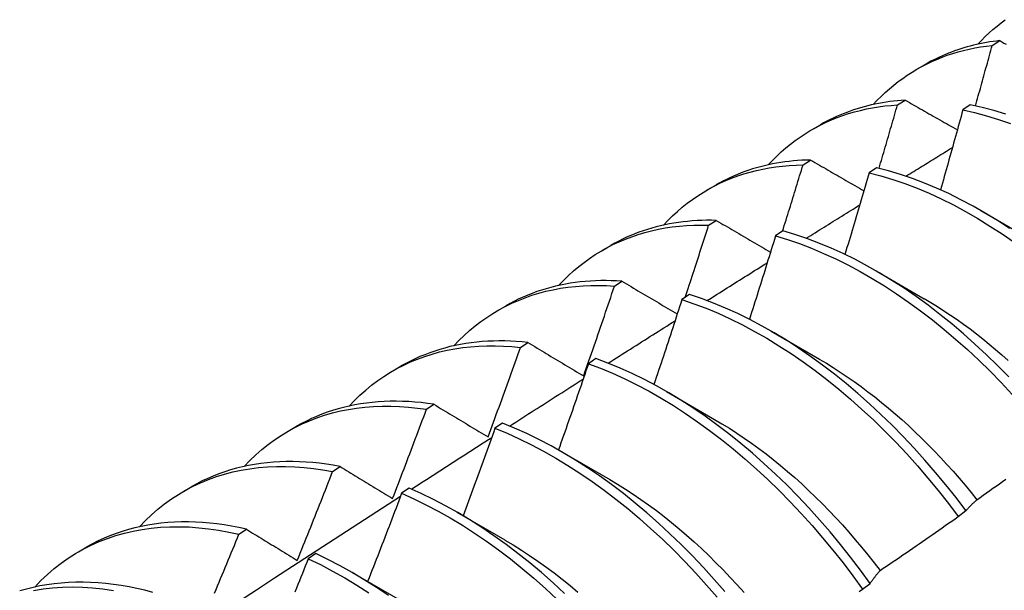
# Model space of a CAD drawing. Header units: inches. Extents: x 21 to 549, y 60 to 259.
# Tile 85 of 129: x 490.695 to 491.022, y 221.21 to 221.4. Entities that reach past the tile are written whole.
import ezdxf

# ---------------------------------------------------------------- set-up
doc = ezdxf.new("R2010")
doc.units = ezdxf.units.IN
doc.header["$MEASUREMENT"] = 0
doc.layers.add('Visible Edges(ANSI)', color=7, linetype='Continuous', lineweight=25)

msp = doc.modelspace()

# ---------------------------------------------------------------- linework, layer by layer
at = {"layer": 'Visible Edges(ANSI)'}
for p, q in [((491.018, 221.39146), (491.02052, 221.39304)), ((490.99301, 221.38353), (490.99579, 221.38513)), ((490.98656, 221.3717), (490.98908, 221.37328)), ((491.01074, 221.37167), (491.00825, 221.37001)), ((490.95821, 221.36349), (490.96099, 221.36509)), ((490.95518, 221.35178), (490.95769, 221.35338)), ((490.97962, 221.35083), (490.97713, 221.34915)), ((490.92341, 221.34345), (490.92619, 221.34505)), ((491.01425, 221.33657), (491.03021, 221.32733)), ((490.92385, 221.3317), (490.92636, 221.33331)), ((490.94853, 221.32983), (490.94604, 221.32814)), ((490.88861, 221.32341), (490.8914, 221.32501)), ((490.97945, 221.31653), (490.99541, 221.30729)), ((490.89257, 221.31147), (490.89507, 221.3131)), ((490.91746, 221.30868), (490.91497, 221.30699)), ((490.85381, 221.30337), (490.8566, 221.30498)), ((490.94465, 221.29649), (490.96062, 221.28725)), ((490.86134, 221.29109), (490.86383, 221.29273)), ((490.81901, 221.28333), (490.8218, 221.28494)), ((490.88641, 221.28739), (490.88393, 221.28568)), ((490.90985, 221.27645), (490.92582, 221.26721)), ((490.83014, 221.27056), (490.83264, 221.27221)), ((490.85538, 221.26595), (490.8529, 221.26423)), ((490.78422, 221.26329), (490.787, 221.2649)), ((490.87505, 221.25641), (490.89102, 221.24717)), ((490.79898, 221.24987), (490.80147, 221.25153)), ((490.74942, 221.24325), (490.7522, 221.24486)), ((490.82437, 221.24437), (490.82189, 221.24263)), ((490.84026, 221.23637), (490.85622, 221.22713)), ((491.00674, 221.23495), (491.00928, 221.23688)), ((490.76786, 221.22903), (490.77035, 221.23071)), ((490.71462, 221.22322), (490.7174, 221.22482)), ((490.79336, 221.22264), (490.79088, 221.22089)), ((490.80546, 221.21633), (490.82142, 221.2071)), ((490.97495, 221.21077), (490.9775, 221.21271))]:
    msp.add_line(p, q, dxfattribs=at)
at = {"layer": 'Visible Edges(ANSI)', "flags": 128}
for points in [[(491.01324, 221.39185), (491.01445, 221.39314), (491.0157, 221.39438), (491.01697, 221.39559), (491.01827, 221.39675), (491.0196, 221.39788), (491.02095, 221.39896), (491.02233, 221.4)], [(491.02052, 221.39304), (491.0194, 221.39291), (491.01829, 221.39276), (491.01718, 221.39259), (491.01608, 221.39241), (491.01499, 221.39221), (491.01391, 221.39199), (491.01283, 221.39176), (491.01176, 221.3915), (491.0107, 221.39124), (491.00965, 221.39095), (491.0086, 221.39064), (491.00756, 221.39032), (491.00654, 221.38998), (491.00552, 221.38963), (491.0045, 221.38925), (491.0035, 221.38886), (491.0025, 221.38846), (491.00152, 221.38803), (491.00054, 221.38759), (490.99957, 221.38713), (490.99861, 221.38666), (490.99766, 221.38617), (490.99672, 221.38566), (490.99579, 221.38513)], [(491.02052, 221.39304), (491.02122, 221.39264), (491.02192, 221.39225), (491.02263, 221.39185)], [(490.97844, 221.37181), (490.97975, 221.37319), (490.98109, 221.37453), (490.98247, 221.37582), (490.98387, 221.37706), (490.98531, 221.37826), (490.98678, 221.37941), (490.98829, 221.38051), (490.98982, 221.38156), (490.99138, 221.38256), (490.99297, 221.38351), (490.99459, 221.38441), (490.99624, 221.38526), (490.99792, 221.38606), (490.99962, 221.38681), (491.00135, 221.38751), (491.0031, 221.38816), (491.00488, 221.38875), (491.00669, 221.38929), (491.00852, 221.38979), (491.01037, 221.39023), (491.01225, 221.39061), (491.01414, 221.39095), (491.01606, 221.39123), (491.018, 221.39146)], [(491.01244, 221.37132), (491.01268, 221.37216), (491.01291, 221.373), (491.01315, 221.37384), (491.01338, 221.37468), (491.01362, 221.37552), (491.01385, 221.37635), (491.01408, 221.37719), (491.01432, 221.37803), (491.01455, 221.37887), (491.01478, 221.37971), (491.01502, 221.38055), (491.01525, 221.38139), (491.01548, 221.38223), (491.01571, 221.38307), (491.01594, 221.38391), (491.01617, 221.38475), (491.0164, 221.38559), (491.01663, 221.38643), (491.01686, 221.38727), (491.01709, 221.38811), (491.01732, 221.38895), (491.01755, 221.38979), (491.01777, 221.39062), (491.018, 221.39146)], [(490.98908, 221.37328), (490.9878, 221.37319), (490.98653, 221.37308), (490.98527, 221.37295), (490.98401, 221.37279), (490.98277, 221.37261), (490.98153, 221.37241), (490.9803, 221.37219), (490.97908, 221.37195), (490.97787, 221.37168), (490.97668, 221.37139), (490.97549, 221.37108), (490.97431, 221.37075), (490.97314, 221.3704), (490.97198, 221.37002), (490.97083, 221.36963), (490.96969, 221.36921), (490.96857, 221.36877), (490.96745, 221.36831), (490.96634, 221.36783), (490.96525, 221.36732), (490.96417, 221.3668), (490.9631, 221.36625), (490.96204, 221.36568), (490.96099, 221.36509)], [(490.98908, 221.37328), (490.98979, 221.37288), (490.99051, 221.37247), (490.99123, 221.37206), (490.99195, 221.37165), (490.99267, 221.37124), (490.99339, 221.37083), (490.99411, 221.37042), (490.99483, 221.37001), (490.99555, 221.36959), (490.99627, 221.36918), (490.99699, 221.36877), (490.99772, 221.36836), (490.99844, 221.36795), (490.99917, 221.36754), (490.99989, 221.36713), (491.00062, 221.36671), (491.00134, 221.3663), (491.00207, 221.36589), (491.0028, 221.36548), (491.00352, 221.36507), (491.00425, 221.36465), (491.00498, 221.36424), (491.00571, 221.36383), (491.00644, 221.36341)], [(490.94364, 221.35177), (490.94505, 221.35325), (490.94649, 221.35468), (490.94797, 221.35605), (490.94948, 221.35737), (490.95104, 221.35863), (490.95262, 221.35984), (490.95425, 221.361), (490.95591, 221.36209), (490.9576, 221.36313), (490.95932, 221.36412), (490.96108, 221.36504), (490.96287, 221.36591), (490.96469, 221.36672), (490.96654, 221.36747), (490.96843, 221.36816), (490.97034, 221.36879), (490.97227, 221.36936), (490.97424, 221.36988), (490.97623, 221.37033), (490.97825, 221.37072), (490.98029, 221.37106), (490.98236, 221.37133), (490.98445, 221.37154), (490.98656, 221.3717)], [(490.98042, 221.35063), (490.98068, 221.35151), (490.98094, 221.35239), (490.9812, 221.35326), (490.98146, 221.35414), (490.98172, 221.35502), (490.98198, 221.3559), (490.98224, 221.35677), (490.9825, 221.35765), (490.98275, 221.35853), (490.98301, 221.35941), (490.98327, 221.36029), (490.98352, 221.36116), (490.98378, 221.36204), (490.98403, 221.36292), (490.98429, 221.3638), (490.98454, 221.36467), (490.9848, 221.36555), (490.98505, 221.36643), (490.9853, 221.36731), (490.98556, 221.36819), (490.98581, 221.36906), (490.98606, 221.36994), (490.98631, 221.37082), (490.98656, 221.3717)], [(491.00825, 221.37001), (491.00795, 221.3689), (491.00765, 221.3678), (491.00734, 221.36669), (491.00704, 221.36559), (491.00673, 221.36448), (491.00643, 221.36338), (491.00612, 221.36227), (491.00582, 221.36117), (491.00551, 221.36006), (491.0052, 221.35895), (491.00489, 221.35785), (491.00458, 221.35674), (491.00428, 221.35564), (491.00397, 221.35453), (491.00366, 221.35343), (491.00334, 221.35232), (491.00303, 221.35121), (491.00272, 221.35011), (491.00241, 221.349), (491.0021, 221.3479), (491.00178, 221.34679), (491.00147, 221.34568), (491.00115, 221.34458), (491.00084, 221.34347)], [(491.00825, 221.37001), (491.01216, 221.36913), (491.01611, 221.36809), (491.02008, 221.36688), (491.02407, 221.36549)], [(491.02256, 221.36858), (491.01859, 221.36978), (491.01465, 221.37081), (491.01074, 221.37167)], [(490.98938, 221.348), (490.99002, 221.3484), (490.99067, 221.3488), (490.99131, 221.3492), (490.99195, 221.3496), (490.99259, 221.34999), (490.99324, 221.35039), (490.99388, 221.35079), (490.99452, 221.35119), (490.99517, 221.35159), (490.99581, 221.35199), (490.99645, 221.35238), (490.99709, 221.35278), (490.99774, 221.35318), (490.99838, 221.35358), (490.99902, 221.35398), (490.99967, 221.35437), (491.00031, 221.35477), (491.00095, 221.35517), (491.0016, 221.35557), (491.00224, 221.35597), (491.00288, 221.35636), (491.00353, 221.35676), (491.00417, 221.35716), (491.00481, 221.35756)], [(490.90884, 221.33173), (490.91034, 221.33331), (490.91188, 221.33482), (490.91347, 221.33628), (490.91509, 221.33767), (490.91676, 221.339), (490.91847, 221.34027), (490.92022, 221.34147), (490.922, 221.34261), (490.92383, 221.34369), (490.92569, 221.3447), (490.92759, 221.34564), (490.92952, 221.34652), (490.93149, 221.34733), (490.9335, 221.34807), (490.93553, 221.34875), (490.9376, 221.34936), (490.9397, 221.3499), (490.94183, 221.35037), (490.94399, 221.35078), (490.94618, 221.35112), (490.94839, 221.35138), (490.95063, 221.35158), (490.95289, 221.35171), (490.95518, 221.35178)], [(490.95769, 221.35338), (490.95625, 221.35334), (490.95482, 221.35328), (490.95339, 221.35319), (490.95198, 221.35307), (490.95058, 221.35292), (490.94919, 221.35275), (490.94781, 221.35255), (490.94643, 221.35232), (490.94508, 221.35207), (490.94373, 221.35179), (490.94239, 221.35148), (490.94107, 221.35115), (490.93975, 221.35079), (490.93846, 221.3504), (490.93717, 221.34998), (490.93589, 221.34954), (490.93463, 221.34907), (490.93339, 221.34858), (490.93215, 221.34805), (490.93093, 221.34751), (490.92973, 221.34693), (490.92853, 221.34633), (490.92736, 221.34571), (490.92619, 221.34505)], [(490.94841, 221.32975), (490.9487, 221.33067), (490.94898, 221.33159), (490.94927, 221.3325), (490.94956, 221.33342), (490.94984, 221.33434), (490.95013, 221.33526), (490.95041, 221.33617), (490.9507, 221.33709), (490.95098, 221.33801), (490.95126, 221.33893), (490.95155, 221.33984), (490.95183, 221.34076), (490.95211, 221.34168), (490.95239, 221.3426), (490.95267, 221.34352), (490.95295, 221.34443), (490.95323, 221.34535), (490.95351, 221.34627), (490.95379, 221.34719), (490.95407, 221.3481), (490.95435, 221.34902), (490.95463, 221.34994), (490.95491, 221.35086), (490.95518, 221.35178)], [(490.95769, 221.35338), (490.95842, 221.35295), (490.95915, 221.35253), (490.95989, 221.35211), (490.96062, 221.35168), (490.96135, 221.35126), (490.96208, 221.35084), (490.96282, 221.35041), (490.96355, 221.34999), (490.96429, 221.34956), (490.96502, 221.34914), (490.96576, 221.34871), (490.9665, 221.34829), (490.96723, 221.34786), (490.96797, 221.34744), (490.96871, 221.34701), (490.96945, 221.34658), (490.97019, 221.34616), (490.97093, 221.34573), (490.97167, 221.3453), (490.97242, 221.34488), (490.97316, 221.34445), (490.9739, 221.34402), (490.97465, 221.3436), (490.97539, 221.34317)], [(491.02375, 221.33063), (491.01974, 221.33325), (491.01571, 221.33571), (491.01167, 221.33803), (491.00763, 221.34019), (491.00359, 221.3422), (490.99955, 221.34404), (490.99553, 221.34573), (490.99152, 221.34725), (490.98753, 221.34861), (490.98356, 221.3498), (490.97962, 221.35083)], [(490.97713, 221.34915), (490.9768, 221.34802), (490.97648, 221.34689), (490.97615, 221.34576), (490.97582, 221.34463), (490.97549, 221.3435), (490.97516, 221.34237), (490.97483, 221.34123), (490.97449, 221.3401), (490.97416, 221.33897), (490.97383, 221.33784), (490.9735, 221.33671), (490.97316, 221.33558), (490.97283, 221.33445), (490.97249, 221.33332), (490.97216, 221.33219), (490.97182, 221.33105), (490.97148, 221.32992), (490.97114, 221.32879), (490.97081, 221.32766), (490.97047, 221.32653), (490.97013, 221.3254), (490.96979, 221.32427), (490.96945, 221.32314), (490.96911, 221.32201)], [(490.97713, 221.34915), (490.98107, 221.34812), (490.98504, 221.34691), (490.98904, 221.34554), (490.99305, 221.34401), (490.99707, 221.34231), (491.00111, 221.34045), (491.00515, 221.33843), (491.00919, 221.33626), (491.01323, 221.33393), (491.01726, 221.33145), (491.02127, 221.32883), (491.02527, 221.32606)], [(490.95627, 221.32738), (490.95701, 221.32784), (490.95775, 221.3283), (490.95849, 221.32876), (490.95923, 221.32922), (490.95996, 221.32969), (490.9607, 221.33015), (490.96144, 221.33061), (490.96218, 221.33107), (490.96292, 221.33153), (490.96366, 221.33199), (490.9644, 221.33245), (490.96514, 221.33292), (490.96588, 221.33338), (490.96662, 221.33384), (490.96735, 221.3343), (490.96809, 221.33476), (490.96883, 221.33522), (490.96957, 221.33568), (490.97031, 221.33614), (490.97105, 221.3366), (490.97179, 221.33706), (490.97253, 221.33753), (490.97327, 221.33799), (490.97401, 221.33845)], [(490.87404, 221.31169), (490.87564, 221.31337), (490.87728, 221.31497), (490.87897, 221.31651), (490.88071, 221.31797), (490.88249, 221.31937), (490.88432, 221.32069), (490.88619, 221.32194), (490.88811, 221.32312), (490.89007, 221.32422), (490.89207, 221.32526), (490.89411, 221.32621), (490.8962, 221.32709), (490.89832, 221.3279), (490.90047, 221.32863), (490.90267, 221.32928), (490.9049, 221.32986), (490.90716, 221.33036), (490.90946, 221.33079), (490.91178, 221.33113), (490.91414, 221.3314), (490.91653, 221.33159), (490.91894, 221.33171), (490.92139, 221.33174), (490.92385, 221.3317)], [(490.92636, 221.33331), (490.92475, 221.33334), (490.92315, 221.33334), (490.92157, 221.3333), (490.91999, 221.33324), (490.91843, 221.33313), (490.91688, 221.333), (490.91534, 221.33283), (490.91381, 221.33263), (490.9123, 221.3324), (490.9108, 221.33213), (490.90932, 221.33183), (490.90784, 221.3315), (490.90639, 221.33114), (490.90494, 221.33074), (490.90352, 221.33031), (490.9021, 221.32985), (490.90071, 221.32936), (490.89933, 221.32883), (490.89796, 221.32828), (490.89662, 221.32769), (490.89528, 221.32707), (490.89397, 221.32641), (490.89267, 221.32573), (490.8914, 221.32501)], [(490.91608, 221.30774), (490.91641, 221.30874), (490.91674, 221.30974), (490.91707, 221.31074), (490.9174, 221.31174), (490.91773, 221.31273), (490.91805, 221.31373), (490.91838, 221.31473), (490.91871, 221.31573), (490.91903, 221.31672), (490.91936, 221.31772), (490.91968, 221.31872), (490.92001, 221.31972), (490.92033, 221.32072), (490.92065, 221.32172), (490.92097, 221.32271), (490.9213, 221.32371), (490.92162, 221.32471), (490.92194, 221.32571), (490.92226, 221.32671), (490.92258, 221.32771), (490.9229, 221.32871), (490.92322, 221.3297), (490.92354, 221.3307), (490.92385, 221.3317)], [(490.92636, 221.33331), (490.9271, 221.33288), (490.92785, 221.33244), (490.92859, 221.332), (490.92934, 221.33157), (490.93008, 221.33113), (490.93083, 221.33069), (490.93158, 221.33026), (490.93233, 221.32982), (490.93307, 221.32938), (490.93382, 221.32894), (490.93457, 221.3285), (490.93533, 221.32806), (490.93608, 221.32762), (490.93683, 221.32718), (490.93758, 221.32675), (490.93834, 221.32631), (490.93909, 221.32586), (490.93985, 221.32542), (490.9406, 221.32498), (490.94136, 221.32454), (490.94212, 221.3241), (490.94287, 221.32366), (490.94363, 221.32322), (490.94439, 221.32278)], [(490.94604, 221.32814), (490.94569, 221.32699), (490.94533, 221.32583), (490.94498, 221.32468), (490.94462, 221.32353), (490.94427, 221.32237), (490.94391, 221.32122), (490.94355, 221.32006), (490.9432, 221.31891), (490.94284, 221.31775), (490.94248, 221.3166), (490.94212, 221.31544), (490.94176, 221.31429), (490.9414, 221.31314), (490.94104, 221.31198), (490.94067, 221.31083), (490.94031, 221.30967), (490.93995, 221.30852), (490.93958, 221.30737), (490.93922, 221.30621), (490.93885, 221.30506), (490.93849, 221.3039), (490.93812, 221.30275), (490.93775, 221.3016), (490.93739, 221.30044)], [(490.94604, 221.32814), (490.95001, 221.32695), (490.954, 221.32559), (490.95801, 221.32406), (490.96204, 221.32237), (490.96607, 221.32052), (490.97011, 221.31851), (490.97415, 221.31635), (490.97819, 221.31403), (490.98222, 221.31156), (490.98623, 221.30895), (490.99023, 221.30619), (490.9942, 221.30329), (490.99815, 221.30025), (491.00206, 221.29708), (491.00594, 221.29379), (491.00978, 221.29037), (491.01357, 221.28682), (491.01731, 221.28317), (491.02099, 221.2794), (491.02462, 221.27552)], [(491.0235, 221.28129), (491.01981, 221.28505), (491.01607, 221.2887), (491.01227, 221.29223), (491.00844, 221.29564), (491.00456, 221.29893), (491.00064, 221.30209), (490.99669, 221.30512), (490.99272, 221.308), (490.98872, 221.31075), (490.9847, 221.31336), (490.98067, 221.31581), (490.97663, 221.31812), (490.97259, 221.32027), (490.96855, 221.32227), (490.96452, 221.32411), (490.96049, 221.32579), (490.95648, 221.3273), (490.95249, 221.32865), (490.94853, 221.32983)], [(490.9233, 221.30667), (490.92414, 221.30719), (490.92497, 221.30772), (490.9258, 221.30824), (490.92664, 221.30877), (490.92747, 221.30929), (490.9283, 221.30982), (490.92913, 221.31034), (490.92997, 221.31087), (490.9308, 221.31139), (490.93163, 221.31192), (490.93247, 221.31244), (490.9333, 221.31297), (490.93413, 221.31349), (490.93497, 221.31401), (490.9358, 221.31454), (490.93663, 221.31506), (490.93747, 221.31559), (490.9383, 221.31611), (490.93913, 221.31663), (490.93997, 221.31716), (490.9408, 221.31768), (490.94163, 221.3182), (490.94247, 221.31873), (490.9433, 221.31925)], [(490.83925, 221.29165), (490.84093, 221.29342), (490.84268, 221.29512), (490.84447, 221.29673), (490.84632, 221.29827), (490.84822, 221.29972), (490.85018, 221.3011), (490.85218, 221.30239), (490.85423, 221.30361), (490.85632, 221.30474), (490.85847, 221.30579), (490.86066, 221.30675), (490.86289, 221.30763), (490.86516, 221.30842), (490.86748, 221.30913), (490.86983, 221.30976), (490.87222, 221.31029), (490.87465, 221.31075), (490.87712, 221.31111), (490.87962, 221.31139), (490.88215, 221.31158), (490.88471, 221.31168), (490.88731, 221.3117), (490.88993, 221.31163), (490.89257, 221.31147)], [(490.89507, 221.3131), (490.8933, 221.31321), (490.89153, 221.31328), (490.88978, 221.31331), (490.88804, 221.3133), (490.88632, 221.31325), (490.8846, 221.31316), (490.8829, 221.31304), (490.88122, 221.31287), (490.87955, 221.31267), (490.8779, 221.31242), (490.87626, 221.31214), (490.87464, 221.31182), (490.87303, 221.31146), (490.87145, 221.31106), (490.86988, 221.31063), (490.86832, 221.31015), (490.86679, 221.30964), (490.86527, 221.30908), (490.86378, 221.30849), (490.8623, 221.30786), (490.86084, 221.3072), (490.85941, 221.30649), (490.85799, 221.30575), (490.8566, 221.30498)], [(490.88235, 221.28166), (490.88278, 221.2829), (490.88322, 221.28414), (490.88365, 221.28538), (490.88408, 221.28662), (490.88452, 221.28786), (490.88495, 221.28911), (490.88538, 221.29035), (490.88581, 221.29159), (490.88624, 221.29283), (490.88667, 221.29407), (490.88709, 221.29532), (490.88752, 221.29656), (490.88795, 221.2978), (490.88837, 221.29904), (490.88879, 221.30029), (490.88922, 221.30153), (490.88964, 221.30277), (490.89006, 221.30401), (490.89048, 221.30526), (490.8909, 221.3065), (490.89132, 221.30774), (490.89174, 221.30899), (490.89216, 221.31023), (490.89257, 221.31147)], [(490.89507, 221.3131), (490.89583, 221.31265), (490.89659, 221.3122), (490.89735, 221.31175), (490.8981, 221.3113), (490.89886, 221.31085), (490.89962, 221.3104), (490.90038, 221.30995), (490.90115, 221.3095), (490.90191, 221.30905), (490.90267, 221.3086), (490.90344, 221.30814), (490.9042, 221.30769), (490.90497, 221.30724), (490.90573, 221.30679), (490.9065, 221.30633), (490.90727, 221.30588), (490.90804, 221.30542), (490.9088, 221.30497), (490.90957, 221.30452), (490.91035, 221.30406), (490.91112, 221.30361), (490.91189, 221.30315), (490.91266, 221.30269), (490.91344, 221.30224)], [(491.00928, 221.23688), (491.006, 221.2412), (491.00264, 221.24544), (490.9992, 221.24959), (490.99569, 221.25365), (490.99212, 221.25761), (490.98849, 221.26148), (490.98479, 221.26523), (490.98105, 221.26887), (490.97725, 221.2724), (490.97341, 221.2758), (490.96953, 221.27908), (490.96561, 221.28223), (490.96166, 221.28525), (490.95768, 221.28813), (490.95368, 221.29087), (490.94966, 221.29347), (490.94563, 221.29592), (490.9416, 221.29821), (490.93755, 221.30036), (490.93351, 221.30235), (490.92948, 221.30417), (490.92545, 221.30584), (490.92145, 221.30735), (490.91746, 221.30868)], [(490.91497, 221.30699), (490.91459, 221.30581), (490.91421, 221.30463), (490.91383, 221.30346), (490.91345, 221.30228), (490.91307, 221.30111), (490.91268, 221.29993), (490.9123, 221.29876), (490.91192, 221.29758), (490.91153, 221.29641), (490.91115, 221.29523), (490.91076, 221.29405), (490.91037, 221.29288), (490.90999, 221.2917), (490.9096, 221.29053), (490.90921, 221.28935), (490.90882, 221.28818), (490.90843, 221.287), (490.90804, 221.28583), (490.90765, 221.28466), (490.90725, 221.28348), (490.90686, 221.28231), (490.90647, 221.28113), (490.90607, 221.27996), (490.90568, 221.27878)], [(490.91497, 221.30699), (490.91896, 221.30563), (490.92297, 221.30412), (490.927, 221.30244), (490.93103, 221.3006), (490.93507, 221.2986), (490.93912, 221.29644), (490.94315, 221.29413), (490.94718, 221.29167), (490.9512, 221.28907), (490.9552, 221.28632), (490.95917, 221.28343), (490.96312, 221.2804), (490.96704, 221.27724), (490.97091, 221.27395), (490.97475, 221.27053), (490.97855, 221.267), (490.98229, 221.26335), (490.98598, 221.25959), (490.98961, 221.25572), (490.99318, 221.25175), (490.99668, 221.24768), (491.00011, 221.24352), (491.00346, 221.23928), (491.00674, 221.23495)], [(490.99542, 221.30731), (490.99761, 221.30602), (490.9998, 221.30468), (491.00198, 221.30329), (491.00416, 221.30185), (491.00633, 221.30036), (491.00849, 221.29882), (491.01064, 221.29723), (491.01278, 221.29559), (491.01492, 221.29391), (491.01704, 221.29219), (491.01915, 221.29042), (491.02124, 221.2886), (491.02332, 221.28675)], [(490.89047, 221.28588), (490.89139, 221.28646), (490.89232, 221.28705), (490.89325, 221.28764), (490.89417, 221.28823), (490.8951, 221.28882), (490.89602, 221.28941), (490.89695, 221.28999), (490.89788, 221.29058), (490.8988, 221.29117), (490.89973, 221.29176), (490.90065, 221.29234), (490.90158, 221.29293), (490.90251, 221.29352), (490.90343, 221.29411), (490.90436, 221.29469), (490.90529, 221.29528), (490.90621, 221.29587), (490.90714, 221.29645), (490.90806, 221.29704), (490.90899, 221.29763), (490.90992, 221.29821), (490.91084, 221.2988), (490.91177, 221.29938), (490.9127, 221.29997)], [(490.80445, 221.27161), (490.80623, 221.27348), (490.80807, 221.27526), (490.80998, 221.27695), (490.81194, 221.27856), (490.81396, 221.28007), (490.81604, 221.2815), (490.81817, 221.28284), (490.82035, 221.28408), (490.82259, 221.28523), (490.82488, 221.28629), (490.82721, 221.28726), (490.8296, 221.28813), (490.83203, 221.2889), (490.8345, 221.28959), (490.83702, 221.29017), (490.83958, 221.29066), (490.84218, 221.29105), (490.84481, 221.29135), (490.84749, 221.29155), (490.85019, 221.29165), (490.85294, 221.29166), (490.85571, 221.29156), (490.85851, 221.29138), (490.86134, 221.29109)], [(490.86383, 221.29273), (490.86189, 221.29293), (490.85995, 221.29308), (490.85803, 221.29319), (490.85613, 221.29325), (490.85423, 221.29327), (490.85236, 221.29324), (490.8505, 221.29316), (490.84865, 221.29304), (490.84682, 221.29287), (490.84501, 221.29266), (490.84322, 221.2924), (490.84145, 221.2921), (490.83969, 221.29175), (490.83796, 221.29136), (490.83624, 221.29091), (490.83455, 221.29043), (490.83288, 221.2899), (490.83122, 221.28932), (490.8296, 221.2887), (490.82799, 221.28804), (490.82641, 221.28733), (490.82485, 221.28657), (490.82331, 221.28578), (490.8218, 221.28494)], [(490.86383, 221.29273), (490.8646, 221.29227), (490.86536, 221.29181), (490.86612, 221.29136), (490.86689, 221.2909), (490.86765, 221.29044), (490.86842, 221.28998), (490.86919, 221.28952), (490.86995, 221.28906), (490.87072, 221.2886), (490.87149, 221.28814), (490.87226, 221.28768), (490.87303, 221.28722), (490.8738, 221.28676), (490.87458, 221.2863), (490.87535, 221.28584), (490.87612, 221.28537), (490.8769, 221.28491), (490.87768, 221.28445), (490.87845, 221.28398), (490.87923, 221.28352), (490.88001, 221.28305), (490.88079, 221.28259), (490.88157, 221.28212), (490.88235, 221.28166)], [(490.85062, 221.26135), (490.85107, 221.26259), (490.85153, 221.26383), (490.85198, 221.26506), (490.85244, 221.2663), (490.85289, 221.26754), (490.85334, 221.26878), (490.85379, 221.27002), (490.85424, 221.27125), (490.85469, 221.27249), (490.85514, 221.27373), (490.85559, 221.27497), (490.85604, 221.27621), (490.85648, 221.27745), (490.85693, 221.27869), (490.85737, 221.27993), (490.85782, 221.28117), (490.85826, 221.28241), (490.8587, 221.28365), (490.85914, 221.28489), (490.85958, 221.28613), (490.86002, 221.28737), (490.86046, 221.28861), (490.8609, 221.28985), (490.86134, 221.29109)], [(490.88393, 221.28568), (490.88352, 221.28449), (490.88311, 221.28329), (490.88271, 221.2821), (490.8823, 221.2809), (490.88189, 221.27971), (490.88148, 221.27851), (490.88107, 221.27732), (490.88065, 221.27612), (490.88024, 221.27493), (490.87983, 221.27374), (490.87942, 221.27254), (490.879, 221.27135), (490.87859, 221.27015), (490.87817, 221.26896), (490.87775, 221.26777), (490.87734, 221.26657), (490.87692, 221.26538), (490.8765, 221.26419), (490.87608, 221.26299), (490.87566, 221.2618), (490.87524, 221.26061), (490.87482, 221.25941), (490.8744, 221.25822), (490.87398, 221.25703)], [(490.88393, 221.28568), (490.88794, 221.28417), (490.89196, 221.2825), (490.896, 221.28067), (490.90004, 221.27868), (490.90408, 221.27654), (490.90812, 221.27424), (490.91215, 221.27179), (490.91616, 221.26919), (490.92016, 221.26644), (490.92414, 221.26356), (490.92809, 221.26054), (490.93201, 221.25739), (490.93589, 221.25411), (490.93973, 221.2507), (490.94352, 221.24717), (490.94727, 221.24353), (490.95096, 221.23977), (490.9546, 221.23591), (490.95817, 221.23195), (490.96167, 221.22788), (490.96511, 221.22373), (490.96847, 221.21949), (490.97175, 221.21517), (490.97495, 221.21077)], [(490.9775, 221.21271), (490.97429, 221.2171), (490.971, 221.22142), (490.96764, 221.22565), (490.9642, 221.2298), (490.96069, 221.23385), (490.95711, 221.23781), (490.95347, 221.24166), (490.94977, 221.24541), (490.94602, 221.24905), (490.94222, 221.25256), (490.93838, 221.25596), (490.9345, 221.25923), (490.93057, 221.26238), (490.92662, 221.26539), (490.92264, 221.26826), (490.91864, 221.27099), (490.91463, 221.27358), (490.9106, 221.27602), (490.90656, 221.27831), (490.90252, 221.28044), (490.89848, 221.28242), (490.89444, 221.28424), (490.89042, 221.2859), (490.88641, 221.28739)], [(490.9606, 221.28723), (490.96293, 221.28585), (490.96525, 221.28441), (490.96757, 221.28291), (490.96988, 221.28136), (490.97218, 221.27976), (490.97448, 221.27811), (490.97676, 221.2764), (490.97903, 221.27464), (490.98129, 221.27283), (490.98354, 221.27097), (490.98577, 221.26907), (490.98799, 221.26712), (490.99019, 221.26512), (490.99237, 221.26308), (490.99453, 221.261), (490.99667, 221.25887), (490.99879, 221.25671), (491.00088, 221.2545), (491.00295, 221.25225), (491.005, 221.24997), (491.00702, 221.24764), (491.00901, 221.24529), (491.01097, 221.24289), (491.0129, 221.24047)], [(490.85776, 221.265), (490.85877, 221.26565), (490.85979, 221.2663), (490.86081, 221.26695), (490.86183, 221.2676), (490.86285, 221.26826), (490.86386, 221.26891), (490.86488, 221.26956), (490.8659, 221.27021), (490.86692, 221.27086), (490.86794, 221.27151), (490.86896, 221.27216), (490.86997, 221.27281), (490.87099, 221.27346), (490.87201, 221.27412), (490.87303, 221.27477), (490.87405, 221.27542), (490.87507, 221.27607), (490.87608, 221.27672), (490.8771, 221.27737), (490.87812, 221.27801), (490.87914, 221.27866), (490.88016, 221.27931), (490.88118, 221.27996), (490.8822, 221.28061)], [(490.83264, 221.27221), (490.83052, 221.27251), (490.82841, 221.27276), (490.82632, 221.27295), (490.82425, 221.2731), (490.82219, 221.27319), (490.82014, 221.27323), (490.81812, 221.27321), (490.81611, 221.27314), (490.81412, 221.27302), (490.81215, 221.27285), (490.8102, 221.27262), (490.80827, 221.27234), (490.80637, 221.27201), (490.80448, 221.27162), (490.80262, 221.27118), (490.80078, 221.27069), (490.79897, 221.27015), (490.79718, 221.26955), (490.79542, 221.26891), (490.79368, 221.26821), (490.79197, 221.26746), (490.79028, 221.26665), (490.78863, 221.2658), (490.787, 221.2649)], [(490.83264, 221.27221), (490.83338, 221.27176), (490.83412, 221.27131), (490.83486, 221.27086), (490.8356, 221.27041), (490.83634, 221.26996), (490.83709, 221.26951), (490.83783, 221.26906), (490.83858, 221.26861), (490.83932, 221.26816), (490.84007, 221.26771), (490.84082, 221.26726), (490.84157, 221.26681), (490.84232, 221.26636), (490.84307, 221.2659), (490.84382, 221.26545), (490.84457, 221.265), (490.84532, 221.26454), (490.84608, 221.26409), (490.84683, 221.26363), (490.84759, 221.26318), (490.84834, 221.26272), (490.8491, 221.26226), (490.84986, 221.26181), (490.85062, 221.26135)], [(490.76965, 221.25157), (490.77153, 221.25354), (490.77347, 221.2554), (490.77549, 221.25717), (490.77756, 221.25884), (490.7797, 221.26042), (490.78191, 221.26189), (490.78417, 221.26327), (490.78649, 221.26454), (490.78887, 221.26571), (490.7913, 221.26677), (490.79379, 221.26773), (490.79633, 221.26859), (490.79891, 221.26934), (490.80155, 221.26999), (490.80423, 221.27052), (490.80696, 221.27096), (490.80973, 221.27128), (490.81254, 221.2715), (490.81539, 221.27161), (490.81828, 221.27161), (490.8212, 221.27151), (490.82415, 221.2713), (490.82713, 221.27098), (490.83014, 221.27056)], [(490.81892, 221.24091), (490.8194, 221.24214), (490.81987, 221.24338), (490.82035, 221.24461), (490.82082, 221.24585), (490.8213, 221.24708), (490.82177, 221.24831), (490.82224, 221.24955), (490.82271, 221.25078), (490.82318, 221.25202), (490.82365, 221.25325), (490.82412, 221.25449), (490.82459, 221.25572), (490.82506, 221.25696), (490.82552, 221.25819), (490.82599, 221.25943), (490.82645, 221.26066), (490.82692, 221.2619), (490.82738, 221.26314), (490.82784, 221.26437), (490.8283, 221.26561), (490.82877, 221.26685), (490.82922, 221.26808), (490.82968, 221.26932), (490.83014, 221.27056)], [(490.92919, 221.21), (490.92568, 221.21405), (490.9221, 221.218), (490.91845, 221.22185), (490.91475, 221.22559), (490.911, 221.22922), (490.9072, 221.23273), (490.90335, 221.23612), (490.89947, 221.23939), (490.89554, 221.24252), (490.89159, 221.24552), (490.88761, 221.24839), (490.88361, 221.25111), (490.87959, 221.25369), (490.87556, 221.25612), (490.87152, 221.2584), (490.86748, 221.26052), (490.86344, 221.26249), (490.8594, 221.2643), (490.85538, 221.26595)], [(490.92582, 221.26721), (490.92828, 221.26575), (490.93074, 221.26423), (490.9332, 221.26265), (490.93564, 221.261), (490.93808, 221.2593), (490.94051, 221.25754), (490.94292, 221.25571), (490.94532, 221.25383), (490.9477, 221.2519), (490.95007, 221.24991), (490.95242, 221.24786), (490.95475, 221.24576), (490.95706, 221.24361), (490.95935, 221.24141), (490.96162, 221.23916), (490.96386, 221.23686), (490.96607, 221.23451), (490.96826, 221.23213), (490.97042, 221.2297), (490.97255, 221.22722), (490.97465, 221.22472), (490.97672, 221.22217), (490.97876, 221.21959), (490.98076, 221.21697)], [(490.8529, 221.26423), (490.85247, 221.26302), (490.85203, 221.26181), (490.8516, 221.2606), (490.85116, 221.25938), (490.85072, 221.25817), (490.85028, 221.25696), (490.84985, 221.25575), (490.84941, 221.25454), (490.84897, 221.25333), (490.84853, 221.25212), (490.84809, 221.25091), (490.84764, 221.2497), (490.8472, 221.24849), (490.84676, 221.24728), (490.84631, 221.24607), (490.84587, 221.24486), (490.84542, 221.24366), (490.84498, 221.24245), (490.84453, 221.24124), (490.84408, 221.24003), (490.84363, 221.23882), (490.84318, 221.23761), (490.84274, 221.23641), (490.84228, 221.2352)], [(490.8529, 221.26423), (490.85692, 221.26257), (490.86096, 221.26075), (490.865, 221.25877), (490.86904, 221.25663), (490.87308, 221.25434), (490.87711, 221.2519), (490.88113, 221.24931), (490.88513, 221.24657), (490.8891, 221.2437), (490.89306, 221.24069), (490.89698, 221.23754), (490.90086, 221.23427), (490.9047, 221.23087), (490.9085, 221.22735), (490.91225, 221.22371), (490.91595, 221.21996), (490.91958, 221.2161), (490.92316, 221.21214), (490.92667, 221.20809)], [(490.82515, 221.24403), (490.82626, 221.24474), (490.82737, 221.24546), (490.82848, 221.24618), (490.82959, 221.24689), (490.8307, 221.24761), (490.83181, 221.24832), (490.83292, 221.24904), (490.83403, 221.24976), (490.83515, 221.25047), (490.83626, 221.25119), (490.83737, 221.2519), (490.83848, 221.25262), (490.83959, 221.25333), (490.8407, 221.25404), (490.84181, 221.25476), (490.84292, 221.25547), (490.84403, 221.25619), (490.84514, 221.2569), (490.84625, 221.25762), (490.84736, 221.25833), (490.84847, 221.25904), (490.84958, 221.25976), (490.8507, 221.26047), (490.85181, 221.26118)], [(490.80147, 221.25153), (490.79918, 221.25195), (490.79691, 221.25231), (490.79464, 221.2526), (490.7924, 221.25284), (490.79017, 221.25302), (490.78796, 221.25313), (490.78576, 221.25319), (490.78359, 221.25318), (490.78144, 221.25311), (490.77931, 221.25298), (490.7772, 221.25279), (490.77512, 221.25254), (490.77306, 221.25223), (490.77102, 221.25186), (490.76901, 221.25143), (490.76703, 221.25094), (490.76507, 221.25039), (490.76314, 221.24977), (490.76124, 221.2491), (490.75937, 221.24837), (490.75753, 221.24758), (490.75572, 221.24673), (490.75395, 221.24582), (490.7522, 221.24486)], [(490.73485, 221.23154), (490.73682, 221.23359), (490.73887, 221.23554), (490.74099, 221.23739), (490.74319, 221.23913), (490.74545, 221.24076), (490.74778, 221.24228), (490.75017, 221.24368), (490.75263, 221.24498), (490.75515, 221.24616), (490.75774, 221.24723), (490.76038, 221.24818), (490.76307, 221.24901), (490.76582, 221.24973), (490.76862, 221.25033), (490.77147, 221.25082), (490.77437, 221.25119), (490.77732, 221.25143), (490.7803, 221.25157), (490.78333, 221.25158), (490.78639, 221.25147), (490.78949, 221.25125), (490.79263, 221.25091), (490.79579, 221.25045), (490.79898, 221.24987)], [(490.78726, 221.22034), (490.78776, 221.22157), (490.78825, 221.2228), (490.78875, 221.22403), (490.78924, 221.22526), (490.78974, 221.22648), (490.79023, 221.22771), (490.79073, 221.22894), (490.79122, 221.23017), (490.79171, 221.2314), (490.7922, 221.23263), (490.79269, 221.23386), (490.79318, 221.23509), (490.79367, 221.23632), (490.79416, 221.23755), (490.79464, 221.23878), (490.79513, 221.24001), (490.79561, 221.24125), (490.7961, 221.24248), (490.79658, 221.24371), (490.79706, 221.24494), (490.79754, 221.24617), (490.79802, 221.24741), (490.7985, 221.24864), (490.79898, 221.24987)], [(490.80147, 221.25153), (490.80219, 221.25109), (490.80291, 221.25066), (490.80363, 221.25022), (490.80435, 221.24978), (490.80507, 221.24934), (490.80579, 221.2489), (490.80651, 221.24846), (490.80724, 221.24802), (490.80796, 221.24758), (490.80869, 221.24714), (490.80941, 221.2467), (490.81014, 221.24625), (490.81087, 221.24581), (490.81159, 221.24537), (490.81232, 221.24492), (490.81305, 221.24448), (490.81378, 221.24404), (490.81452, 221.24359), (490.81525, 221.24315), (490.81598, 221.2427), (490.81671, 221.24225), (490.81745, 221.24181), (490.81818, 221.24136), (490.81892, 221.24091)], [(490.89101, 221.24719), (490.89361, 221.24565), (490.89621, 221.24404), (490.89879, 221.24236), (490.90137, 221.2406), (490.90393, 221.23878), (490.90649, 221.23689), (490.90903, 221.23494), (490.91155, 221.23292), (490.91406, 221.23084), (490.91655, 221.2287), (490.91902, 221.22651), (490.92147, 221.22425), (490.92389, 221.22195), (490.92629, 221.21958), (490.92866, 221.21717), (490.93101, 221.21471), (490.93332, 221.2122), (490.93561, 221.20964)], [(491.0129, 221.24047), (491.01397, 221.24123), (491.01504, 221.242), (491.01612, 221.24276), (491.01719, 221.24353), (491.01826, 221.2443), (491.01933, 221.24506), (491.02039, 221.24583), (491.02146, 221.2466), (491.02253, 221.24737)], [(490.82189, 221.24263), (490.82142, 221.24141), (490.82096, 221.24019), (490.8205, 221.23897), (490.82004, 221.23774), (490.81957, 221.23652), (490.81911, 221.2353), (490.81865, 221.23408), (490.81818, 221.23286), (490.81771, 221.23164), (490.81725, 221.23042), (490.81678, 221.22919), (490.81631, 221.22797), (490.81584, 221.22675), (490.81537, 221.22553), (490.8149, 221.22431), (490.81443, 221.22309), (490.81395, 221.22187), (490.81348, 221.22065), (490.813, 221.21944), (490.81253, 221.21822), (490.81205, 221.217), (490.81158, 221.21578), (490.8111, 221.21456), (490.81062, 221.21334)], [(490.82189, 221.24263), (490.82592, 221.24082), (490.82996, 221.23885), (490.834, 221.23672), (490.83804, 221.23444), (490.84207, 221.23201), (490.84609, 221.22942), (490.85009, 221.2267), (490.85407, 221.22383), (490.85802, 221.22083), (490.86194, 221.21769), (490.86583, 221.21442), (490.86968, 221.21103), (490.87348, 221.20752)], [(490.87598, 221.20939), (490.87217, 221.2129), (490.86832, 221.21628), (490.86443, 221.21954), (490.86051, 221.22266), (490.85656, 221.22566), (490.85257, 221.22851), (490.84857, 221.23123), (490.84455, 221.2338), (490.84052, 221.23622), (490.83648, 221.23849), (490.83244, 221.24061), (490.8284, 221.24257), (490.82437, 221.24437)], [(490.76772, 221.2067), (490.77369, 221.2106), (490.77967, 221.2145), (490.78564, 221.2184), (490.79162, 221.22229), (490.7976, 221.22618), (490.80358, 221.23006), (490.80956, 221.23394), (490.81555, 221.23782), (490.82153, 221.24169)], [(491.00928, 221.23688), (491.00943, 221.23704), (491.00957, 221.2372), (491.00972, 221.23736), (491.00986, 221.23752), (491.01001, 221.23768), (491.01016, 221.23784), (491.01031, 221.23799), (491.01045, 221.23815), (491.0106, 221.2383), (491.01075, 221.23845), (491.0109, 221.2386), (491.01105, 221.23875), (491.0112, 221.2389), (491.01136, 221.23905), (491.01151, 221.2392), (491.01166, 221.23934), (491.01181, 221.23949), (491.01197, 221.23963), (491.01212, 221.23977), (491.01228, 221.23991), (491.01243, 221.24005), (491.01259, 221.24019), (491.01274, 221.24033), (491.0129, 221.24047)], [(490.77035, 221.23071), (490.76788, 221.23125), (490.76543, 221.23173), (490.763, 221.23213), (490.76058, 221.23247), (490.75818, 221.23275), (490.7558, 221.23295), (490.75344, 221.23308), (490.7511, 221.23314), (490.74878, 221.23314), (490.74649, 221.23306), (490.74422, 221.23292), (490.74197, 221.23271), (490.73976, 221.23243), (490.73757, 221.23208), (490.73541, 221.23166), (490.73327, 221.23117), (490.73117, 221.23061), (490.7291, 221.22999), (490.72707, 221.22929), (490.72506, 221.22853), (490.7231, 221.2277), (490.72116, 221.22681), (490.71926, 221.22585), (490.7174, 221.22482)], [(490.98076, 221.21697), (490.98185, 221.21771), (490.98294, 221.21845), (490.98403, 221.21919), (490.98512, 221.21993), (490.98621, 221.22067), (490.98729, 221.22141), (490.98838, 221.22215), (490.98946, 221.2229), (490.99055, 221.22365), (490.99163, 221.22439), (490.99272, 221.22514), (490.9938, 221.22589), (490.99488, 221.22664), (490.99596, 221.22739), (490.99704, 221.22814), (490.99812, 221.22889), (490.9992, 221.22965), (491.00028, 221.2304), (491.00136, 221.23116), (491.00244, 221.23191), (491.00351, 221.23267), (491.00459, 221.23343), (491.00567, 221.23419), (491.00674, 221.23495)], [(490.70005, 221.2115), (490.70212, 221.21365), (490.70427, 221.21568), (490.7065, 221.2176), (490.70881, 221.21941), (490.7112, 221.22109), (490.71366, 221.22265), (490.71619, 221.22409), (490.71879, 221.2254), (490.72145, 221.22659), (490.72418, 221.22765), (490.72698, 221.22859), (490.72983, 221.2294), (490.73275, 221.23008), (490.73572, 221.23063), (490.73874, 221.23105), (490.74181, 221.23135), (490.74493, 221.23151), (490.74809, 221.23154), (490.7513, 221.23145), (490.75454, 221.23122), (490.75782, 221.23087), (490.76114, 221.23038), (490.76448, 221.22977), (490.76786, 221.22903)], [(490.77035, 221.23071), (490.77104, 221.23028), (490.77174, 221.22985), (490.77243, 221.22943), (490.77313, 221.229), (490.77383, 221.22857), (490.77453, 221.22814), (490.77523, 221.22771), (490.77593, 221.22728), (490.77663, 221.22685), (490.77733, 221.22642), (490.77804, 221.22599), (490.77874, 221.22556), (490.77945, 221.22513), (490.78015, 221.22469), (490.78086, 221.22426), (490.78157, 221.22383), (490.78228, 221.22339), (490.78299, 221.22296), (490.7837, 221.22252), (490.78441, 221.22209), (490.78512, 221.22165), (490.78583, 221.22122), (490.78654, 221.22078), (490.78726, 221.22034)], [(490.75975, 221.20942), (490.76027, 221.21065), (490.76078, 221.21187), (490.76129, 221.2131), (490.7618, 221.21432), (490.76231, 221.21554), (490.76282, 221.21677), (490.76333, 221.21799), (490.76383, 221.21922), (490.76434, 221.22045), (490.76484, 221.22167), (490.76535, 221.2229), (490.76585, 221.22412), (490.76635, 221.22535), (490.76686, 221.22658), (490.76736, 221.22781), (490.76786, 221.22903)], [(490.85621, 221.22712), (490.85895, 221.22549), (490.86168, 221.22378), (490.8644, 221.222), (490.86711, 221.22014), (490.86981, 221.21821), (490.8725, 221.21621), (490.87517, 221.21414), (490.87782, 221.21199), (490.88045, 221.20979)], [(490.79088, 221.22089), (490.79039, 221.21966), (490.78991, 221.21844), (490.78942, 221.21721), (490.78893, 221.21598), (490.78844, 221.21475), (490.78795, 221.21353), (490.78746, 221.2123), (490.78697, 221.21107), (490.78648, 221.20984)], [(490.79088, 221.22089), (490.79492, 221.21893), (490.79896, 221.21681), (490.803, 221.21454), (490.80703, 221.21211), (490.81105, 221.20954)], [(490.81754, 221.20864), (490.81353, 221.21134), (490.80951, 221.21391), (490.80548, 221.21632), (490.80144, 221.21858), (490.7974, 221.22069), (490.79336, 221.22264)], [(490.9775, 221.21271), (490.97763, 221.2129), (490.97776, 221.21309), (490.97789, 221.21328), (490.97802, 221.21346), (490.97815, 221.21365), (490.97829, 221.21383), (490.97842, 221.21402), (490.97855, 221.2142), (490.97869, 221.21438), (490.97882, 221.21456), (490.97896, 221.21474), (490.97909, 221.21492), (490.97923, 221.2151), (490.97937, 221.21527), (490.9795, 221.21545), (490.97964, 221.21562), (490.97978, 221.21579), (490.97992, 221.21596), (490.98006, 221.21613), (490.9802, 221.2163), (490.98034, 221.21647), (490.98048, 221.21664), (490.98062, 221.2168), (490.98076, 221.21697)], [(490.73925, 221.20973), (490.73661, 221.21041), (490.73399, 221.21102), (490.73138, 221.21155), (490.72879, 221.212), (490.72621, 221.21238), (490.72366, 221.21268), (490.72113, 221.2129), (490.71862, 221.21304), (490.71614, 221.21311), (490.71368, 221.21309), (490.71125, 221.213), (490.70885, 221.21283), (490.70647, 221.21259), (490.70413, 221.21226), (490.70181, 221.21186), (490.69953, 221.21138), (490.69729, 221.21082), (490.69507, 221.21019)], [(490.69969, 221.21038), (490.70283, 221.21088), (490.70602, 221.21123), (490.70927, 221.21144), (490.71257, 221.21151), (490.71591, 221.21144), (490.71929, 221.21122), (490.72272, 221.21087), (490.72618, 221.21037)], [(490.97386, 221.21004), (490.97495, 221.21077)]]:
    msp.add_lwpolyline(points, dxfattribs=at)

doc.saveas('drawing.dxf')
